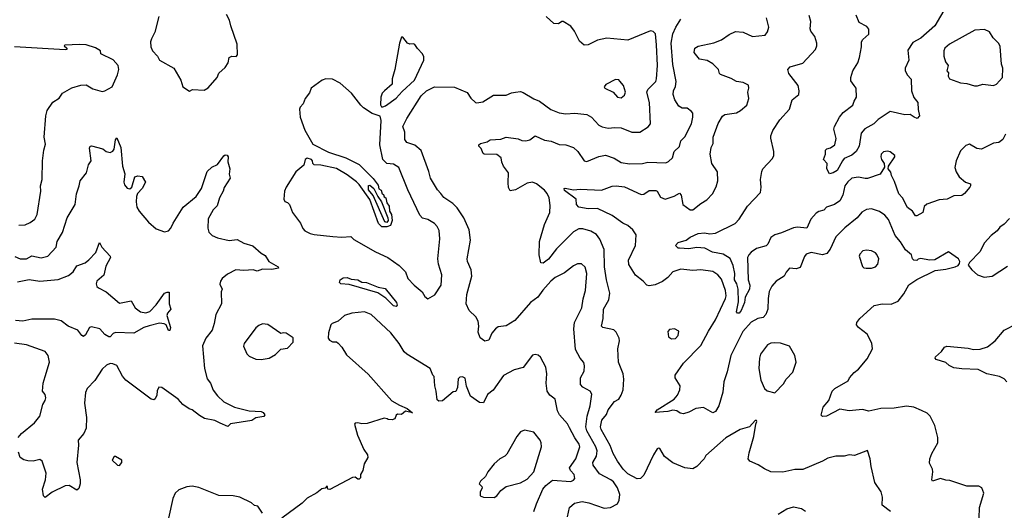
# Model space of a CAD drawing. Extents: x 2293878 to 2522763, y 823964 to 1006972.
# Tile 168 of 256: x 2352372 to 2359807, y 953155 to 956861. Entities that reach past the tile are written whole.
import ezdxf

# ---------------------------------------------------------------- set-up
doc = ezdxf.new("R2010")
doc.units = 0

msp = doc.modelspace()

# ---------------------------------------------------------------- linework, layer by layer
at = {"layer": '0CON20XD'}
for points in [[(2359393.1, 957005), (2359281.1, 956815), (2359177.3, 956722.7), (2359115, 956689.2), (2359078.9, 956631.1), (2359085.6, 956554.4), (2359058.1, 956495), (2359057, 956477), (2359072, 956445), (2359102.3, 956412.3), (2359106.9, 956325), (2359123.5, 956273.5), (2359153.8, 956235), (2359157.5, 956182.5), (2359166.2, 956135), (2359150, 956115), (2359125, 956123.8), (2359095, 956146.2), (2359055, 956142.5), (2358945, 956168.8), (2358855, 956106.5), (2358822.2, 956075), (2358752.9, 956037.1), (2358725.4, 956004.6), (2358710.4, 955905), (2358689.4, 955865), (2358655, 955837.1), (2358598.1, 955811.9), (2358583.8, 955796.2), (2358545, 955722.5), (2358515, 955703.6), (2358486.7, 955696.7), (2358466.7, 955735), (2358470, 955775), (2358442.5, 955805), (2358456.7, 955845), (2358456, 955875), (2358466.7, 955885), (2358495, 955892), (2358526, 955915), (2358536.4, 955965), (2358520, 956035), (2358525.5, 956055), (2358562.5, 956125), (2358590.5, 956159.5), (2358663.8, 956215), (2358672, 956245), (2358691.2, 956275), (2358688, 956345), (2358673.4, 956363.4), (2358648.6, 956398.6), (2358648.8, 956425), (2358663.3, 956475), (2358700.8, 956535), (2358714.4, 956575), (2358727.5, 956655), (2358727.5, 956695), (2358737.9, 956712.1), (2358785, 956752), (2358785, 956790), (2358769.8, 956809.8), (2358710.5, 956840.5), (2358688.6, 956895)], [(2353424, 956885), (2353391.7, 956768.3), (2353367.5, 956717.5), (2353360, 956695), (2353363.8, 956655), (2353376.4, 956626.4), (2353412.5, 956585), (2353427.5, 956555), (2353535.5, 956495.5), (2353588, 956405), (2353603.8, 956355), (2353655, 956322.5)], [(2353655, 956322.5), (2353677, 956333), (2353765, 956330), (2353795, 956346.7), (2353863.8, 956425), (2353875, 956456.7), (2353925, 956500), (2353946.2, 956535), (2353955, 956576.7), (2353975, 956586.2), (2354006.4, 956583.6), (2354016.7, 956595), (2354015.6, 956675.6), (2353965.8, 956815.8), (2353957.3, 956857.3), (2353935, 956900)], [(2356508, 953105), (2356523.3, 953175), (2356562.3, 953207.7), (2356618.2, 953221.8), (2356670.9, 953210.9), (2356785, 953170), (2356832.6, 953177.4), (2356885.4, 953204.6), (2356897.6, 953232.4), (2356903.2, 953275), (2356885, 953324.4), (2356855, 953368.9), (2356835, 953385.9), (2356750.3, 953430.3), (2356702.1, 953495), (2356701.1, 953515), (2356726.5, 953565), (2356731.4, 953605), (2356722.4, 953635), (2356653.5, 953755), (2356648.3, 953785), (2356657.2, 953865), (2356679.5, 953945), (2356693.1, 954033.1), (2356680.8, 954055), (2356625, 954084.2), (2356605.8, 954105.8), (2356607.5, 954155), (2356634.4, 954205), (2356637.3, 954247.3), (2356631.2, 954271.2), (2356604.1, 954304.1), (2356569.3, 954369.3), (2356555.3, 954525), (2356562.7, 954575), (2356617.5, 954685), (2356627.2, 954752.8), (2356644, 954815), (2356655.5, 954945), (2356641.7, 954991.7), (2356615, 955015.8), (2356585, 955015.7), (2356555, 955001.4), (2356485, 954948.1), (2356415, 954912.7), (2356383.7, 954886.3), (2356323, 954817), (2356285, 954764), (2356228.8, 954725), (2356112.2, 954587.8), (2356045, 954549.4), (2355985, 954540.6), (2355964.3, 954525), (2355938, 954492), (2355915, 954440), (2355885, 954433.3), (2355848.3, 954458.3), (2355835, 954500), (2355840.4, 954545), (2355834.4, 954585), (2355817.4, 954617.4), (2355766.2, 954665), (2355744.2, 954715), (2355748.1, 954785), (2355786.2, 954925), (2355782, 954972), (2355754.4, 955035), (2355751.9, 955055), (2355775.7, 955195.7), (2355765.5, 955275), (2355726.7, 955365), (2355675, 955440), (2355643, 955473), (2355575, 955518), (2355551.7, 955548.3), (2355527.5, 955575), (2355473.5, 955665), (2355462.9, 955715), (2355405, 955874.2), (2355355, 955912.7), (2355294.5, 955934.5), (2355280, 955955), (2355281.5, 956011.5), (2355264.2, 956055), (2355295.7, 956115), (2355405, 956287.1), (2355445, 956323.6), (2355505, 956354.4), (2355655, 956351.2), (2355750.5, 956310.5), (2355778.8, 956268.8), (2355815, 956236.2), (2355825, 956234), (2355869.1, 956240.9), (2355949.3, 956290.7), (2356045, 956290.6), (2356085, 956307.5), (2356116.8, 956313.2), (2356155, 956318.1), (2356175, 956311.4), (2356255, 956263.3), (2356296.7, 956246.7), (2356381.7, 956181.7), (2356445, 956157.1), (2356495, 956149.2), (2356565, 956154.4), (2356655, 956145.5), (2356688.6, 956125), (2356744.5, 956064.5), (2356770.7, 956050.7), (2356815, 956041.1), (2356865, 956047.9), (2356915, 956045.4), (2356995, 956011.5), (2357055, 956012.5), (2357117.9, 956052.1), (2357135.6, 956075), (2357127.3, 956235), (2357107.1, 956315), (2357115.7, 956334.3), (2357174.5, 956395), (2357181.1, 956415), (2357188.9, 956515), (2357181.5, 956671.5), (2357172.9, 956755), (2357155, 956772.5), (2357135, 956777.8), (2356965, 956706.5), (2356805, 956721.4), (2356735, 956706.9), (2356665, 956670.6), (2356635, 956669.4), (2356598.6, 956698.6), (2356561.9, 956775), (2356532.6, 956812.6), (2356475, 956846.7), (2356465, 956846.7), (2356441.2, 956828.8), (2356405, 956831.9), (2356346.4, 956885)], [(2358946.2, 953145), (2358884, 953195), (2358886.2, 953255), (2358876.2, 953295), (2358830, 953365), (2358801.4, 953485), (2358794, 953545), (2358775, 953607.5), (2358675, 953570), (2358636.4, 953573.6), (2358596.6, 953563.4), (2358535, 953564.4), (2358475, 953548.6), (2358435, 953525.6), (2358285, 953463.3), (2358225, 953463.3), (2358135, 953444.2), (2358045, 953445.7), (2357995, 953468.8), (2357949.5, 953499.5), (2357885, 953526), (2357871.5, 953545), (2357880.2, 953589.8), (2357915, 953712.5), (2357930, 953805), (2357938.8, 953825), (2357935, 953832.5), (2357925, 953832.5), (2357883.6, 953786.4), (2357813.3, 953765), (2357705, 953702.5), (2357552.2, 953567.8), (2357540, 953545), (2357485, 953486), (2357455, 953469.2), (2357395.5, 953475.5), (2357303.8, 953513.8), (2357242, 953562), (2357205, 953621.2), (2357195, 953623.8), (2357185, 953620), (2357159.2, 953575), (2357085, 953420.8), (2357060, 953395), (2357035, 953392), (2356965, 953431.4), (2356929.2, 953465), (2356885, 953526.2), (2356854.6, 953584.6), (2356830, 953645), (2356763.5, 953765), (2356758.1, 953785), (2356767.5, 953835), (2356802, 953878), (2356815.8, 953915), (2356863.4, 953976.6), (2356895, 953993.8), (2356915, 954023.8), (2356930, 954065), (2356934.2, 954145), (2356930, 954185), (2356892.5, 954275), (2356889.4, 954375), (2356902.5, 954435), (2356900, 954455), (2356875, 954500.8), (2356857.5, 954517.5), (2356776.6, 954536.6), (2356764.4, 954545), (2356778.9, 954605), (2356780, 954675), (2356821.4, 954745), (2356827.3, 954795), (2356802.3, 954895), (2356787.7, 954995), (2356785.4, 955125.4), (2356753.4, 955203.4), (2356727.4, 955237.4), (2356685, 955263.1), (2356625, 955281.1), (2356595, 955280.5), (2356555, 955257.8), (2356425, 955129.4), (2356365, 955051.5), (2356325, 955021.4), (2356306.7, 955025), (2356294.5, 955084.5), (2356297.5, 955185), (2356334.1, 955315), (2356375.7, 955404.3), (2356377.6, 955457.6), (2356370.7, 955515), (2356355, 955548.9), (2356335, 955573.8), (2356275, 955620.8), (2356245, 955633.1), (2356205, 955626.4), (2356115, 955577.1), (2356075, 955567.5), (2356063.9, 955593.9), (2356059.5, 955629.5), (2356063.8, 955705), (2356024.2, 955754.2), (2356014, 955784), (2356008.3, 955818.3), (2355975, 955843.3), (2355880, 955845), (2355871.7, 955851.7), (2355857, 955887), (2355840, 955905), (2355840, 955915), (2355853, 955927), (2355901.7, 955938.3), (2355925, 955952.5), (2356005, 955957.5), (2356046.4, 955973.6), (2356135, 955962.5), (2356165, 955948.6), (2356195, 955945.6), (2356225, 955954.4), (2356265, 955984), (2356335, 955950.6), (2356385, 955943.6), (2356445, 955919.1), (2356496.6, 955916.6), (2356555, 955896.7), (2356586.9, 955865), (2356635, 955793.8), (2356655, 955791.2), (2356745, 955827.5), (2356795, 955836.9), (2356860, 955815), (2356915, 955781.9), (2356977.9, 955772.1), (2357075, 955774.4), (2357115, 955784.3), (2357250.3, 955779.7), (2357270.3, 955789.7), (2357301.7, 955818.3), (2357312.9, 955865), (2357355.5, 955904.5), (2357364.3, 955945), (2357395, 955976), (2357444.5, 956075.5), (2357454.4, 956125), (2357454, 956155), (2357445, 956168.8), (2357411.7, 956191.7), (2357373.2, 956193.2), (2357348.7, 956208.7), (2357319.4, 956255), (2357307.4, 956297.4), (2357309.5, 956325), (2357325, 956356.7), (2357329.1, 956395), (2357302.7, 956522.7), (2357292.6, 956685), (2357304.7, 956755.3), (2357326.7, 956805), (2357365.6, 956864.4)], [(2359617.1, 953095), (2359620, 953175), (2359651.2, 953285), (2359637.5, 953325), (2359615, 953336.2), (2359523, 953337), (2359395, 953381.2), (2359365, 953382.5), (2359325.9, 953395.9), (2359263.9, 953373.9), (2359260, 953385), (2359265.8, 953445.8), (2359263.3, 953465), (2359241.7, 953511.7), (2359243.8, 953545), (2359258.8, 953585), (2359305.5, 953664.5), (2359305.7, 953705), (2359282.9, 953795), (2359246.8, 953866.8), (2359225, 953888.1), (2359182, 953908), (2359124.6, 953934.6), (2359067.4, 953942.6), (2358975, 953926.5), (2358875, 953923.1), (2358785, 953904.2), (2358735, 953915.8), (2358635.8, 953905.8), (2358565, 953920), (2358465, 953866.5), (2358435, 953864.4), (2358424.2, 953874.2), (2358438, 953935), (2358482.5, 953985), (2358506.2, 954055), (2358526.7, 954075), (2358627.6, 954132.4), (2358638.8, 954155), (2358672, 954195), (2358705, 954221.4), (2358771.3, 954298.7), (2358812, 954375), (2358806.6, 954416.6), (2358771.2, 954485), (2358705, 954536.2), (2358690.8, 954555), (2358693.1, 954575), (2358715.7, 954605), (2358825, 954701.9), (2358885, 954715.6), (2358951.2, 954711.2), (2359004.5, 954735.5), (2359048.8, 954791.2), (2359085, 954858), (2359145, 954899.2), (2359284.2, 954965.8), (2359365, 954975.8), (2359435.7, 954994.3), (2359457.5, 955005), (2359469.3, 955020.7), (2359470, 955035), (2359460, 955055), (2359385, 955108), (2359283, 955047), (2359245, 955044.2), (2359175, 955057.7), (2359156.6, 955053.4), (2359145, 955042.5), (2359123.3, 955045), (2359114, 955055), (2359107.1, 955085), (2359061.7, 955121.7), (2359023.8, 955183.8), (2358981.7, 955231.7), (2358931.9, 955351.9), (2358905, 955385.6), (2358865, 955411.1), (2358805, 955433.3), (2358765, 955428.1), (2358731.9, 955408.1), (2358695.9, 955364.1), (2358601.9, 955288.1), (2358535, 955222), (2358491.4, 955128.6), (2358465.5, 955094.5), (2358434.3, 955085.7), (2358347.6, 955102.4), (2358309.7, 955090.3), (2358297, 955073), (2358265, 954990), (2358235, 954980), (2358185, 954983.3), (2358158.8, 954955), (2358145, 954923.3), (2358084.4, 954885.6), (2358051.7, 954848.3), (2358031.3, 954808.7), (2358022.5, 954755), (2358022.3, 954675), (2358007.1, 954635), (2357985, 954611.5), (2357945, 954604.6), (2357895, 954575.5), (2357832.9, 954505), (2357786.6, 954415), (2357742.7, 954325), (2357715, 954200), (2357688.1, 954125), (2357682.6, 954047.4), (2357650.6, 953945), (2357625, 953902.5), (2357605, 953892), (2357535, 953932), (2357477.5, 953925), (2357423.6, 953896.4), (2357385, 953884), (2357358.3, 953888.3), (2357335, 953906.2), (2357305, 953910.8), (2357265, 953900.6), (2357170, 953895), (2357186.2, 953915), (2357314.5, 953995.5), (2357340, 954025), (2357356, 954065), (2357358.8, 954095), (2357320.8, 954155), (2357322, 954175), (2357384.1, 954265.9), (2357515, 954400), (2357572.2, 954507.8), (2357627.2, 954592.8), (2357702.7, 954755), (2357706.6, 954775), (2357701.3, 954815), (2357670.9, 954900.9), (2357642.9, 954935), (2357605, 954957.8), (2357515, 954971.2), (2357455, 954967.5), (2357363.7, 954976.3), (2357305, 954957.1), (2357265, 954914), (2357225, 954882.9), (2357171.4, 954858.6), (2357125, 954851.4), (2357106.7, 954855), (2357081.2, 954885), (2357022.1, 954932.1), (2356972.3, 955012.3), (2356968.8, 955045), (2357022.9, 955155), (2357026.4, 955235), (2357002.9, 955275), (2356965, 955305.7), (2356926.7, 955325), (2356845, 955381.1), (2356735, 955434.4), (2356665, 955431.8), (2356595, 955445.7), (2356577.5, 955465), (2356574.2, 955505), (2356485, 955570), (2356483.8, 955585), (2356492.1, 955587.9), (2356555, 955576.7), (2356605, 955581.4), (2356765, 955572.9), (2356845, 955604.2), (2356875, 955605.6), (2356938, 955598), (2357065, 955541.1), (2357085, 955544.2), (2357125, 955570.8), (2357175, 955570), (2357186.2, 955565), (2357211.7, 955521.7), (2357245, 955505.8), (2357315, 955529.2), (2357355, 955551.2), (2357366.9, 955535), (2357378.8, 955465), (2357435, 955424.2), (2357455, 955426), (2357515, 955472.5), (2357560.8, 955499.2), (2357603.6, 955546.4), (2357630.3, 955599.7), (2357644.2, 955645), (2357641.2, 955711.2), (2357598.6, 955775), (2357585.8, 955845), (2357593.1, 955895), (2357607.5, 955925), (2357609.1, 955975), (2357645, 956076.2), (2357678.3, 956131.7), (2357695.8, 956144.2), (2357785, 956158.1), (2357815.3, 956174.7), (2357862, 956215), (2357877.5, 956265), (2357871.2, 956315), (2357878.8, 956345), (2357875, 956366.2), (2357835, 956387.5), (2357785, 956393.8), (2357745, 956417.1), (2357665, 956446.2), (2357656.2, 956455), (2357648, 956485), (2357605, 956528.8), (2357564.1, 956554.1), (2357505, 956562.5), (2357464.1, 956614.1), (2357471.2, 956645), (2357495, 956660.8), (2357614.5, 956685.5), (2357671.3, 956708.7), (2357730.3, 956749.7), (2357778.3, 956771.7), (2357835, 956766), (2357904.3, 956734.3), (2358000, 956745), (2358019.7, 956770.3), (2358030, 956805), (2358011.4, 956875)], [(2359814.6, 955995.4), (2359794.5, 955955.5), (2359765, 955933.8), (2359725, 955928), (2359635, 955882.5), (2359598.3, 955888.3), (2359545, 955920), (2359515, 955912), (2359475, 955870), (2359442.7, 955795), (2359433.5, 955745), (2359442.7, 955712.7), (2359465, 955673.3), (2359513.6, 955633.6), (2359550.3, 955620.3), (2359552.5, 955605), (2359545.7, 955595), (2359505, 955548.6), (2359485, 955534.3), (2359425, 955530.6), (2359375, 955505.6), (2359315, 955501.4), (2359222.3, 955467.7), (2359200.5, 955449.5), (2359192.5, 955405), (2359145, 955380), (2359135, 955380), (2359113.3, 955415), (2359075, 955443.3), (2359039.2, 955515), (2359010.6, 955545), (2358978.6, 955638.6), (2358954, 955685), (2358949.5, 955709.5), (2358930, 955735), (2358932.5, 955755), (2358980, 955825), (2358980, 955835), (2358945, 955863.3), (2358925, 955868.8), (2358895, 955863.8), (2358876.2, 955845), (2358874.3, 955825), (2358880, 955805), (2358900, 955775), (2358901.7, 955748.3), (2358868.8, 955695), (2358775, 955662.2), (2358755, 955660.5), (2358705, 955671.2), (2358655, 955662.9), (2358625, 955636.5), (2358603.2, 955605), (2358586.4, 955535), (2358565.9, 955494.1), (2358524.6, 955465.4), (2358464.7, 955445.3), (2358445, 955423.5), (2358406.6, 955413.4), (2358385, 955400), (2358345.5, 955355), (2358315, 955286), (2358245, 955293.1), (2358215, 955290), (2358125, 955250.5), (2358075, 955236.2), (2358044.8, 955215.2), (2358020, 955165), (2358007.8, 955152.2), (2357935, 955131.9), (2357895, 955104.2), (2357877.1, 955085), (2357868.9, 955065), (2357872.8, 954895), (2357884.7, 954854.7), (2357883.3, 954825), (2357850.4, 954765), (2357845.5, 954725), (2357820.3, 954665), (2357805, 954645.5), (2357791.2, 954645), (2357784.6, 954655), (2357800.4, 954729.6), (2357796.6, 954826.6), (2357786.9, 954866.9), (2357768.8, 954895), (2357771.9, 954945), (2357760.3, 955005), (2357736.3, 955056.3), (2357685, 955089.2), (2357603.9, 955103.9), (2357545, 955136.4), (2357485, 955139.5), (2357425, 955129.4), (2357355, 955134.2), (2357345, 955135.8), (2357323.8, 955155), (2357345, 955178.2), (2357405, 955195.4), (2357435, 955218.1), (2357495, 955247.3), (2357541.8, 955251.8), (2357584.5, 955244.5), (2357625, 955248.1), (2357775, 955322), (2357805.8, 955354.2), (2357868.1, 955451.9), (2357965.7, 955555), (2357970, 955595), (2357965.6, 955655), (2357975.6, 955715), (2357984.4, 955735), (2358056.4, 955813.6), (2358067.1, 955835), (2358066, 955865), (2358044.1, 955965.9), (2358044, 955985), (2358060, 956025), (2358112, 956105), (2358183.8, 956185), (2358205.7, 956255), (2358255.6, 956295), (2358258.2, 956325), (2358251.2, 956365), (2358180, 956455), (2358172.5, 956485), (2358190, 956505), (2358286, 956534), (2358380.8, 956635), (2358391.4, 956665), (2358390, 956685), (2358376.7, 956735), (2358345.6, 956775), (2358341.9, 956791.9), (2358346.6, 956846.6), (2358332.3, 956892.3)], [(2359605, 956362.7), (2359645.5, 956374.5), (2359725, 956364.2), (2359746.7, 956375), (2359792.5, 956425), (2359795.9, 956494.1), (2359785.5, 956525.5), (2359775, 956660), (2359765, 956681.2), (2359723.6, 956723.6), (2359695, 956768.8), (2359657.7, 956787.7), (2359585, 956781.2), (2359393.6, 956676.4), (2359358, 956645), (2359349.2, 956625), (2359350.8, 956585), (2359363.5, 956543.5), (2359383.3, 956515), (2359372.5, 956475), (2359385, 956460), (2359383.8, 956435), (2359393.8, 956415), (2359475, 956383.5), (2359525, 956379.4), (2359582.8, 956362.8), (2359605, 956362.7)], [(2355115, 956202.5), (2355135, 956210), (2355215, 956268), (2355260.5, 956319.5), (2355354.4, 956405), (2355424, 956555), (2355425, 956580), (2355415, 956602.5), (2355375, 956643.3), (2355355, 956673.3), (2355345, 956680), (2355317, 956677), (2355300, 956685), (2355265, 956730), (2355255, 956730), (2355240, 956685), (2355204, 956485), (2355183.8, 956415), (2355183.8, 956375), (2355126.2, 956325), (2355110, 956305), (2355100, 956275), (2355097, 956217), (2355103.6, 956203.6), (2355115, 956202.5)], [(2352365, 955310), (2352415, 955312), (2352451.9, 955328.1), (2352486.7, 955355), (2352505, 955390), (2352531.4, 955565), (2352528.9, 955605), (2352541.4, 955655), (2352544.3, 955795), (2352554.1, 955875.9), (2352567.9, 955922.1), (2352557.1, 955975), (2352568.9, 956135), (2352580.6, 956175), (2352623, 956237), (2352670.7, 956269.3), (2352696, 956305), (2352765, 956345.7), (2352835, 956366), (2352875, 956370), (2352925, 956338.8), (2352995, 956318.8), (2353015, 956323.8), (2353070, 956355), (2353111.2, 956445), (2353121.2, 956485), (2353116, 956515), (2353078.9, 956558.9), (2352984.2, 956604.2), (2352983.3, 956625), (2352945, 956648.9), (2352875, 956671.9), (2352825, 956674.4), (2352712.3, 956667.7), (2352707.5, 956665), (2352727.5, 956645), (2352727.5, 956635), (2352715, 956632.5), (2352334.1, 956655.9)], [(2355455, 954752.5), (2355506.4, 954783.6), (2355555.6, 954855), (2355560.5, 954935), (2355535.6, 955015), (2355530, 955055), (2355544.6, 955205), (2355538.8, 955268.8), (2355525, 955299.2), (2355505, 955320.6), (2355455, 955350.6), (2355415, 955362.5), (2355394.6, 955384.6), (2355302.2, 955575), (2355234.3, 955744.3), (2355195, 955770), (2355145, 955775.6), (2355115.6, 955805), (2355092.3, 955915), (2355100.8, 956100.8), (2355095, 956132.5), (2355035, 956153.3), (2354967.5, 956195), (2354947.5, 956215), (2354878.8, 956305), (2354793, 956383), (2354735, 956412), (2354685, 956414), (2354655.8, 956404.2), (2354573.3, 956345), (2354560.7, 956309.3), (2354527.5, 956265), (2354513.6, 956226.4), (2354490.5, 956199.5), (2354485.9, 956184.1), (2354489.2, 956125), (2354525.5, 956025.5), (2354585, 955920), (2354705, 955860), (2354835, 955816.7), (2354935, 955767.5), (2355040.8, 955660.8), (2355080.3, 955610.3), (2355085, 955584.4), (2355102.7, 955572.7), (2355110, 955545), (2355120, 955540), (2355125, 955524), (2355136.1, 955516.1), (2355145, 955477.5), (2355161.5, 955451.5), (2355164.4, 955415), (2355178.7, 955388.7), (2355185.6, 955345), (2355172.6, 955307.4), (2355145, 955297.4), (2355107.5, 955297.5), (2355081.7, 955321.7), (2355015, 955503.8), (2354936.2, 955616.2), (2354915, 955636), (2354845, 955690), (2354765, 955736), (2354645, 955762), (2354595.9, 955765.9), (2354585.8, 955775.8), (2354584.2, 955795), (2354576.7, 955805), (2354544.2, 955815.8), (2354526.9, 955805), (2354517.9, 955762.1), (2354458, 955712), (2354384.2, 955595), (2354372, 955565), (2354366.7, 955505), (2354375, 955487.5), (2354395, 955480), (2354410, 955465), (2354431.2, 955405), (2354493.8, 955325), (2354510, 955285), (2354525, 955266.2), (2354565.6, 955245.6), (2354595, 955238.1), (2354735.7, 955224.3), (2354805, 955218.6), (2354872.5, 955222.5), (2354895, 955200), (2355058, 955108), (2355152.5, 955065), (2355236.7, 955005), (2355285, 954957.5), (2355303.3, 954905), (2355351.2, 954855), (2355412.5, 954805), (2355430.7, 954770.7), (2355455, 954752.5)], [(2356915, 956272), (2356938.2, 956291.8), (2356945.6, 956315), (2356931.4, 956365), (2356905, 956398), (2356895, 956405.8), (2356870, 956410), (2356798.3, 956371.7), (2356786.7, 956355), (2356790, 956345), (2356853, 956313), (2356885, 956276), (2356915, 956272)], [(2352335, 955073.3), (2352375, 955053.5), (2352425, 955055.5), (2352465, 955077.1), (2352535, 955063.5), (2352585, 955074.4), (2352646.8, 955143.2), (2352655, 955186.2), (2352696.2, 955253.8), (2352731.4, 955365), (2352791.2, 955465), (2352801.4, 955545), (2352822.5, 955605), (2352828.8, 955645), (2352877.5, 955705), (2352892, 955765), (2352913.3, 955795), (2352899.3, 955890.7), (2352903.6, 955906.4), (2352915, 955907.5), (2353000, 955885), (2353026.4, 955866.4), (2353055, 955858.8), (2353075, 955868), (2353086.6, 955883.4), (2353097, 955953), (2353105, 955970), (2353135.5, 955895.5), (2353149.4, 955755), (2353165.8, 955695.8), (2353158, 955635), (2353164.3, 955614.3), (2353185, 955587.5), (2353205, 955582.5), (2353220, 955595), (2353242.5, 955675), (2353265, 955682.5), (2353296.4, 955676.4), (2353322.5, 955635), (2353296.7, 955585), (2353262.7, 955547.3), (2353254.2, 955525.8), (2353250.8, 955485), (2353257.5, 955445), (2353274.4, 955414.4), (2353345, 955331.2), (2353402.5, 955282.5), (2353465, 955257.5), (2353495, 955266.7), (2353514.1, 955285.9), (2353531.2, 955325), (2353606.2, 955445), (2353704, 955525), (2353744.2, 955585), (2353761.2, 955631.2), (2353787.5, 955715), (2353823.9, 955746.1), (2353865, 955766.7), (2353915, 955832.5), (2353925, 955840), (2353938.3, 955838.3), (2353947.5, 955825), (2353943, 955787), (2353960, 955735), (2353953.3, 955695), (2353961.2, 955665), (2353916.4, 955593.6), (2353910, 955565), (2353880, 955515), (2353862.5, 955455), (2353833.3, 955425), (2353795, 955357.5), (2353792.7, 955287.3), (2353801.4, 955255), (2353825, 955230), (2353865, 955212.5), (2353955, 955194.2), (2354015, 955200), (2354065, 955173.8), (2354132.7, 955152.7), (2354195, 955097.5), (2354225, 955080), (2354253.3, 955035), (2354323.3, 954995), (2354325.6, 954984.4), (2354275, 954972.9), (2354205, 954977.5), (2354165, 954962.5), (2354135, 954971.2), (2354065, 954965.8), (2354005, 954970.6), (2353941.1, 954938.9), (2353902, 954905), (2353888, 954885), (2353883.9, 954863.9), (2353900, 954825), (2353893.8, 954805), (2353897.1, 954715), (2353854.5, 954635), (2353841.8, 954565), (2353824.7, 954515.3), (2353777.1, 954455), (2353752.6, 954397.4), (2353767.1, 954225), (2353787.9, 954147.9), (2353812, 954115), (2353832.4, 954062.4), (2353865, 954020.8), (2353914, 953975), (2353995, 953934.4), (2354105, 953907.5), (2354195, 953900.8), (2354210, 953895), (2354222.5, 953875), (2354216.2, 953863.8), (2354155.9, 953854.1), (2354125, 953834), (2353965, 953808.8), (2353945, 953787.5), (2353885, 953812.5), (2353845, 953834.4), (2353768.6, 953848.6), (2353730.3, 953870.3), (2353675, 953914.2), (2353651.7, 953921.7), (2353604.5, 953954.5), (2353568, 953995), (2353445, 954083.3), (2353422.5, 954085), (2353411.7, 954058.3), (2353409.2, 954025), (2353395, 953996.2), (2353385, 953989.2), (2353365, 953995.8), (2353175, 954138), (2353148.2, 954168.2), (2353105, 954248), (2353075, 954262.5), (2353055, 954262.9), (2353027.9, 954252.1), (2352995, 954222), (2352940, 954135), (2352882.9, 954075), (2352870, 954045), (2352862.5, 953965), (2352877.5, 953855), (2352874, 953775), (2352856, 953735), (2352813.8, 953685), (2352817, 953647), (2352804.4, 953515), (2352828.6, 953385), (2352829.2, 953355), (2352820, 953320), (2352803, 953307), (2352745, 953341.2), (2352715, 953340), (2352616.8, 953293.2), (2352565, 953252.5), (2352553.3, 953263.3), (2352544.4, 953315), (2352566.1, 953386.1), (2352572, 953435), (2352543.3, 953525), (2352525, 953540), (2352475, 953526.2), (2352435, 953528.8), (2352405, 953536), (2352376.7, 953555), (2352363.6, 953593.6)], [(2355145, 955329.8), (2355128.5, 955335), (2355042, 955532), (2355005.7, 955575), (2355005, 955608.1), (2355015, 955611.2), (2355046, 955586), (2355077.2, 955525), (2355105.5, 955485), (2355151.8, 955365), (2355153.7, 955345), (2355145, 955329.8)], [(2359845, 955360), (2359805, 955315.6), (2359774, 955295), (2359752, 955265), (2359708.3, 955231.7), (2359658.1, 955175), (2359622.4, 955107.6), (2359544.1, 955025.9), (2359533, 955007), (2359560.7, 954970.7), (2359604.1, 954934.1), (2359655, 954916.7)], [(2352355, 954881.3), (2352445, 954898.2), (2352525, 954885.3), (2352662, 954898), (2352741.1, 954928.9), (2352775, 954957.1), (2352805, 955002.5), (2352866.7, 955025), (2352895, 955046.7), (2352947.4, 955102.6), (2352975, 955177.5), (2352993.2, 955143.2), (2353055.7, 955075.7), (2353058, 955065), (2353021.8, 954998.2), (2353007.6, 954932.4), (2352954.4, 954885), (2352949.2, 954865), (2352955, 954846.7), (2352966.7, 954835), (2353025.4, 954805.4), (2353125, 954719.4), (2353215, 954736.2), (2353244.4, 954685), (2353285, 954654.6), (2353325, 954647.7), (2353355, 954657.5), (2353402.9, 954707.1), (2353465, 954794.2), (2353485, 954803.1), (2353502, 954802), (2353500, 954715), (2353513.3, 954675), (2353487.5, 954645), (2353484.5, 954625.5), (2353510, 954535), (2353506.9, 954513.1), (2353495, 954512.5), (2353478, 954555), (2353464.3, 954564.3), (2353427.6, 954567.6), (2353350.5, 954549.5), (2353308.6, 954535), (2353235, 954492.9), (2353095, 954497.3), (2353079.5, 954490.5), (2353055, 954466.7), (2353045, 954466.7), (2353015, 954484.2), (2352976.9, 954526.9), (2352915, 954541.9), (2352900.8, 954535), (2352869.7, 954480.3), (2352855, 954469.2), (2352842.5, 954475), (2352811.2, 954515), (2352738, 954545), (2352685, 954586.4), (2352635, 954598.2), (2352465, 954599.6), (2352395, 954583.6), (2352340.7, 954589.3)], [(2358764, 954984), (2358805, 954984.3), (2358833.8, 954995), (2358852.5, 955015), (2358860, 955055), (2358845, 955087.5), (2358835, 955100), (2358805, 955115.8), (2358765, 955120), (2358737.5, 955115), (2358715, 955090), (2358711.9, 955075), (2358736.2, 954996.2), (2358745, 954987.5), (2358764, 954984)], [(2359655, 954916.7), (2359715, 954923.8), (2359831.7, 954998.3)], [(2355215, 954694.9), (2355195, 954700.9), (2355136.7, 954756.7), (2355077.4, 954797.4), (2354860.5, 954860.5), (2354796.1, 954866.1), (2354788, 954875), (2354792.6, 954895), (2354815, 954911.9), (2354845, 954914.9), (2354875, 954901.1), (2354925, 954895.9), (2354955, 954879.5), (2354991.6, 954875), (2355079.6, 954839.6), (2355131.2, 954831.2), (2355217.6, 954725), (2355221.6, 954705), (2355215, 954694.9)], [(2356253.9, 953146.1), (2356275.5, 953205), (2356322.5, 953315), (2356345, 953343.3), (2356395, 953382.2), (2356535, 953372.8), (2356555, 953381.9), (2356564.4, 953395), (2356560, 953425), (2356530.5, 953455), (2356524.6, 953475.4), (2356570.9, 953545), (2356602.7, 953635), (2356596.9, 953655), (2356562.8, 953702.8), (2356525, 953778.8), (2356509.4, 953809.4), (2356447.1, 953875), (2356434.2, 953905.8), (2356415.8, 953995), (2356375.3, 954025.3), (2356355.6, 954055), (2356346.4, 954115), (2356353.1, 954185), (2356345.7, 954235.7), (2356305, 954312.5), (2356286.1, 954326.1), (2356265, 954331.2), (2356245, 954326.7), (2356175, 954234.3), (2356105, 954216.7), (2356026.3, 954173.7), (2355946.4, 954063.6), (2355905, 954028.8), (2355873.9, 953966.1), (2355845, 953970), (2355776, 954016), (2355746.4, 954093.6), (2355735, 954152.5), (2355715, 954163.8), (2355695, 954161.2), (2355682.3, 954147.7), (2355677.7, 954082.3), (2355666.4, 954053.6), (2355645, 954050), (2355565, 953982.5), (2355538.3, 953978.3), (2355525, 953990), (2355516.2, 954055), (2355506.2, 954095), (2355502.5, 954165), (2355492.5, 954175), (2355472.5, 954225), (2355295, 954333.3), (2355275, 954352.5), (2355237.5, 954415), (2355175.9, 954495.9), (2355027.5, 954635), (2354975, 954653.3), (2354880, 954645), (2354824.1, 954625.9), (2354776, 954584), (2354732.5, 954565), (2354722.5, 954555), (2354703.6, 954496.4), (2354702.5, 954455), (2354710.7, 954440.7), (2354735, 954427.5), (2354765, 954426.7), (2354777.7, 954417.7), (2354805, 954387.5), (2354840.7, 954330.7), (2355003.9, 954183.9), (2355182.3, 953982.3), (2355239.3, 953949.3), (2355297.5, 953925), (2355338.3, 953891.7), (2355285, 953903.3), (2355255, 953880), (2355225, 953881.2), (2355215.9, 953874.1), (2355203.9, 953846.1), (2355185, 953838.8), (2355155, 953840), (2355147, 953847), (2355125, 953850), (2354995, 953811.2), (2354955, 953807.5), (2354926.7, 953816.7), (2354905, 953812.5), (2354900, 953805), (2354922.3, 953722.3), (2354971.2, 953615), (2354997.5, 953575), (2355002, 953555), (2354974.1, 953505.9), (2354962.5, 953455), (2354946.7, 953425), (2354945, 953400), (2354935, 953390), (2354925, 953390), (2354906.1, 953406.1), (2354885, 953403.3), (2354715, 953312.5), (2354700, 953315), (2354695, 953340), (2354678.3, 953321.7), (2354655, 953316.7), (2354615, 953286.7), (2354542.7, 953247.3), (2354505, 953210), (2354352.5, 953095)], [(2354195, 954293.8), (2354255.9, 954304.1), (2354305, 954332.5), (2354345, 954373.3), (2354395, 954380), (2354437.5, 954425), (2354438.3, 954458.3), (2354385, 954493.3), (2354365, 954496.7), (2354345, 954490), (2354245, 954558.8), (2354206.1, 954563.9), (2354177.7, 954552.3), (2354156.1, 954533.9), (2354066.7, 954415), (2354061.2, 954395), (2354087.7, 954337.7), (2354105, 954320), (2354155, 954296.2), (2354195, 954293.8)], [(2359826.7, 954125), (2359805, 954147.5), (2359770, 954165), (2359675.9, 954185.9), (2359608.3, 954218.3), (2359485, 954222.9), (2359425, 954231.5), (2359389.3, 954249.3), (2359365, 954271.4), (2359292.5, 954295), (2359283.8, 954305), (2359286.2, 954315), (2359333.3, 954355), (2359355, 954387.5), (2359373.9, 954396.1), (2359535, 954379.2), (2359575, 954368.8), (2359625, 954371.2), (2359679.7, 954390.3), (2359738.8, 954435), (2359805, 954516.2), (2359903.6, 954566.4)], [(2357295, 954450), (2357325, 954452.5), (2357344, 954475), (2357348.3, 954508.3), (2357316.1, 954526.1), (2357279.3, 954520.7), (2357266.7, 954505), (2357270, 954465), (2357295, 954450)], [(2352361.2, 953705), (2352386.2, 953735), (2352485, 953815.8), (2352525.5, 953865), (2352546.6, 953953.4), (2352565, 953983.3), (2352570, 954005), (2352565, 954030), (2352544.2, 954055), (2352549.2, 954115), (2352564, 954165), (2352598.8, 954275), (2352588, 954325), (2352565.5, 954355.5), (2352425, 954406), (2352333.4, 954416.6)], [(2358075, 954042.5), (2358140.5, 954109.5), (2358158.6, 954145), (2358210.2, 954199.8), (2358234, 954275), (2358224.3, 954325), (2358185, 954393.8), (2358116.8, 954416.8), (2358075, 954421.1), (2358045, 954416.9), (2358018, 954405), (2357966.3, 954333.7), (2357957.3, 954305), (2357952.2, 954225), (2357967.3, 954137.3), (2357996.4, 954076.4), (2358015, 954057.5), (2358075, 954042.5)], [(2355955, 953252.5), (2355976.2, 953265), (2356005, 953303.8), (2356045, 953333.8), (2356155, 953362.5), (2356205, 953390), (2356254.2, 953445), (2356313.1, 953635), (2356310.6, 953665), (2356301.9, 953685), (2356254.2, 953744.2), (2356185, 953761.2), (2356155, 953748.8), (2356125, 953713.3), (2356051.7, 953578.3), (2356035, 953563.3), (2355997.5, 953545), (2355954.1, 953505.9), (2355906.2, 953445), (2355890.5, 953409.5), (2355852.5, 953375), (2355842.5, 953355), (2355862.5, 953335), (2355863.3, 953325), (2355848.3, 953291.7), (2355850, 953265), (2355875, 953253.3), (2355955, 953252.5)], [(2353125, 953492.5), (2353142.5, 953515), (2353142.5, 953535), (2353095, 953562.5), (2353085, 953562.5), (2353070, 953535), (2353110, 953495), (2353125, 953492.5)], [(2354205, 953132.5), (2354170, 953185), (2354145, 953192.5), (2354122, 953212), (2354034.1, 953254.1), (2353985, 953264.2), (2353875, 953267.1), (2353723.9, 953326.1), (2353675, 953337.1), (2353635, 953332.5), (2353575, 953308.8), (2353546.2, 953285), (2353530, 953245), (2353496, 953095)], [(2358100, 953125), (2358165, 953167.1), (2358215, 953180), (2358275, 953167.5), (2358305, 953148.8)]]:
    msp.add_lwpolyline(points, dxfattribs=at)

doc.saveas('drawing.dxf')
